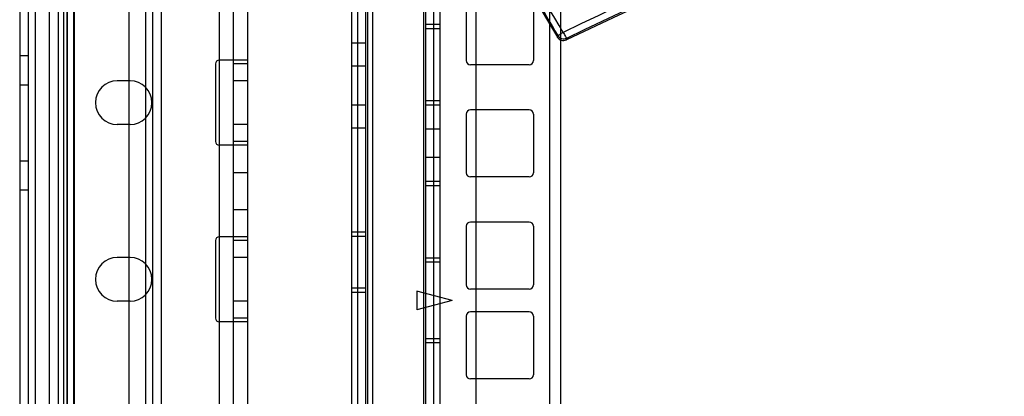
# Model space of a CAD drawing. Header units: millimetres. Extents: x 207 to 812, y 101 to 1295.
# Tile 34 of 55: x 209 to 348, y 1139 to 1193. Entities that reach past the tile are written whole.
import ezdxf

# ---------------------------------------------------------------- set-up
doc = ezdxf.new("R2010")
doc.units = ezdxf.units.MM
doc.header["$LTSCALE"] = 91.508876
doc.layers.get('0').update_dxf_attribs({"linetype": 'CONTINUOUS'})

msp = doc.modelspace()

# ---------------------------------------------------------------- linework, layer by layer
at = {"color": 7, "linetype": 'Continuous'}
for p, q in [((214.19, 1293.52), (214.19, 151.52)), ((214.94, 1293.52), (214.94, 118.52)), ((215.39, 1293.52), (215.39, 151.52)), ((216.39, 151.52), (216.39, 1293.52)), ((210.94, 1292.02), (210.94, 120.02)), ((212.94, 277.02), (212.94, 1292.02)), ((214.24, 150.02), (214.24, 1292.02)), ((215.44, 1292.02), (215.44, 150.02)), ((216.44, 1292.02), (216.44, 150.02)), ((226.54, 1291.02), (226.54, 123.02)), ((227.54, 1291.02), (227.54, 123.02)), ((228.74, 1291.02), (228.74, 123.02)), ((236.94, 1292.02), (236.94, 120.02)), ((238.94, 1292.02), (238.94, 120.02)), ((240.94, 1292.02), (240.94, 120.02)), ((208.74, 1289.82), (208.74, 123.02)), ((209.94, 1289.82), (209.94, 123.02)), ((273.24, 1257.02), (273.24, 185.02)), ((224.24, 191.52), (224.24, 1250.52)), ((285.24, 197.02), (285.24, 1245.02)), ((255.64, 1243.88), (255.64, 173.18)), ((256.52, 1243.88), (256.52, 173.18)), ((257.64, 1243.88), (257.64, 173.18)), ((257.93, 1243.88), (257.93, 173.18)), ((258.64, 1243.88), (258.64, 173.18)), ((265.85, 1243.88), (265.85, 173.18)), ((266.14, 1243.88), (266.14, 173.18)), ((267.26, 1243.88), (267.26, 173.18)), ((268.14, 1243.88), (268.14, 173.18)), ((283.64, 1240.88), (283.64, 176.18)), ((224.19, 1218.37), (224.19, 1071.02)), ((271.89, 1195.28), (271.89, 1186.98)), ((281.39, 1195.28), (281.39, 1186.98)), ((268.14, 1192.08), (266.14, 1192.08)), ((268.14, 1191.48), (266.14, 1191.48)), ((284.84, 1190.52), (284.77, 1190.29)), ((257.64, 1189.43), (255.64, 1189.43)), ((286.06, 1189.91), (286.12, 1190.14)), ((209.94, 1187.64), (208.74, 1187.64)), ((236.44, 1186.52), (236.44, 1175.52)), ((240.94, 1187.02), (236.94, 1187.02)), ((240.94, 1186.52), (238.94, 1186.52)), ((280.79, 1186.38), (272.49, 1186.38)), ((257.64, 1186.18), (255.64, 1186.18)), ((209.94, 1183.51), (208.74, 1183.51)), ((224.34, 1184.12), (222.54, 1184.12)), ((240.94, 1184.12), (238.94, 1184.12)), ((268.14, 1181.26), (266.14, 1181.26)), ((257.64, 1180.68), (255.64, 1180.68)), ((268.14, 1180.66), (266.14, 1180.66)), ((271.89, 1179.41), (271.89, 1171.11)), ((280.79, 1180.01), (272.49, 1180.01)), ((281.39, 1179.41), (281.39, 1171.11)), ((224.34, 1177.92), (222.54, 1177.92)), ((240.94, 1177.92), (238.94, 1177.92)), ((257.64, 1177.43), (255.64, 1177.43)), ((268.14, 1177.26), (266.14, 1177.26)), ((240.94, 1175.52), (238.94, 1175.52)), ((240.94, 1175.02), (236.94, 1175.02)), ((209.94, 1172.76), (208.74, 1172.76)), ((268.14, 1173.26), (266.14, 1173.26)), ((238.94, 1171.12), (240.94, 1171.12)), ((268.14, 1169.86), (266.14, 1169.86)), ((280.79, 1170.51), (272.49, 1170.51)), ((209.94, 1168.63), (208.74, 1168.63)), ((268.14, 1169.26), (266.14, 1169.26)), ((238.94, 1165.92), (240.94, 1165.92)), ((280.79, 1164.13), (272.49, 1164.13)), ((257.64, 1162.68), (255.64, 1162.68)), ((271.89, 1163.53), (271.89, 1155.23)), ((281.39, 1163.53), (281.39, 1155.23)), ((236.44, 1161.52), (236.44, 1150.52)), ((240.94, 1162.02), (236.94, 1162.02)), ((240.94, 1161.52), (238.94, 1161.52)), ((257.64, 1162.08), (255.64, 1162.08)), ((224.34, 1159.12), (222.54, 1159.12)), ((240.94, 1159.12), (238.94, 1159.12)), ((268.14, 1159.03), (266.14, 1159.03)), ((268.14, 1158.43), (266.14, 1158.43)), ((257.64, 1154.78), (255.64, 1154.78)), ((264.89, 1154.37), (264.89, 1151.69)), ((269.89, 1153.03), (264.89, 1154.37)), ((280.79, 1154.63), (272.49, 1154.63)), ((224.34, 1152.92), (222.54, 1152.92)), ((240.94, 1152.92), (238.94, 1152.92)), ((257.64, 1154.18), (255.64, 1154.18)), ((269.89, 1153.03), (264.89, 1151.69)), ((240.94, 1150.52), (238.94, 1150.52)), ((271.89, 1150.83), (271.89, 1142.53)), ((280.79, 1151.43), (272.49, 1151.43)), ((281.39, 1150.83), (281.39, 1142.53)), ((240.94, 1150.02), (236.94, 1150.02)), ((268.14, 1147.63), (266.14, 1147.63)), ((268.14, 1147.03), (266.14, 1147.03)), ((280.79, 1141.93), (272.49, 1141.93))]:
    msp.add_line(p, q, dxfattribs=at)
for centre, radius, start, end in [((541.46, 1345.57), 300, 191, 211.1714), ((509.24, 724.67), 516, 64.3718, 115.6282), ((285.69, 1191.05), 1, 211.4295, 295.3215), ((285.62, 1190.81), 0.997, 211.1381, 295.662), ((236.94, 1186.52), 0.5, 89.9996, 180), ((272.49, 1186.98), 0.6, 180, 270), ((280.79, 1186.98), 0.6, 270, 360), ((222.54, 1181.02), 3.1, 90, 270), ((224.34, 1181.02), 3.1, 270, 90), ((272.49, 1179.41), 0.6, 90, 180), ((280.79, 1179.41), 0.6, 0, 90), ((236.94, 1175.52), 0.5, 180, 270.0004), ((272.49, 1171.11), 0.6, 180, 270), ((280.79, 1171.11), 0.6, 270, 360), ((272.49, 1163.53), 0.6, 90, 180), ((280.79, 1163.53), 0.6, 0, 90), ((236.94, 1161.52), 0.5, 89.9996, 180), ((222.54, 1156.02), 3.1, 90, 270), ((224.34, 1156.02), 3.1, 270, 90), ((272.49, 1155.23), 0.6, 180, 270), ((280.79, 1155.23), 0.6, 270, 360), ((236.94, 1150.52), 0.5, 180, 270.0004), ((272.49, 1150.83), 0.6, 90, 180), ((280.79, 1150.83), 0.6, 0, 90), ((272.49, 1142.53), 0.6, 180, 270), ((280.79, 1142.53), 0.6, 270, 360)]:
    msp.add_arc(centre, radius, start, end, dxfattribs=at)
for points, knots in [([(254.4, 1259.23), (256.82, 1251.24), (262.32, 1235.42), (272.5, 1212.44), (280.53, 1197.71), (284.84, 1190.52)], [0, 0, 0, 0, 0.332758, 0.666201, 1, 1, 1, 1]), ([(285.61, 1190.94), (282.39, 1196.31), (270.2, 1218.18), (260.7, 1241.55), (255.26, 1259.52)], [0, 0, 0, 0, 0.250093, 1, 1, 1, 1]), ([(456.24, 1239.8), (426.65, 1236.75), (367.99, 1225.43), (312.23, 1203.99), (285.61, 1190.95)], [0, 0, 0, 0, 0.500803, 1, 1, 1, 1]), ([(286.12, 1190.14), (312.69, 1203.14), (368.31, 1224.52), (426.83, 1235.8), (456.34, 1238.85)], [0, 0, 0, 0, 0.499166, 1, 1, 1, 1]), ([(285.61, 1190.94), (285.49, 1190.87), (285.23, 1190.75), (284.99, 1190.52), (284.84, 1190.52)], [0, 0, 0, 0, 0.488055, 1, 1, 1, 1]), ([(285.61, 1190.94), (285.66, 1190.84), (285.76, 1190.65), (285.91, 1190.39), (286.02, 1190.24), (286.09, 1190.14), (286.12, 1190.14)], [0, 0, 0, 0, 0.357072, 0.679712, 0.900221, 1, 1, 1, 1])]:
    msp.add_open_spline(points, degree=3, knots=knots, dxfattribs=at)

doc.saveas('drawing.dxf')
